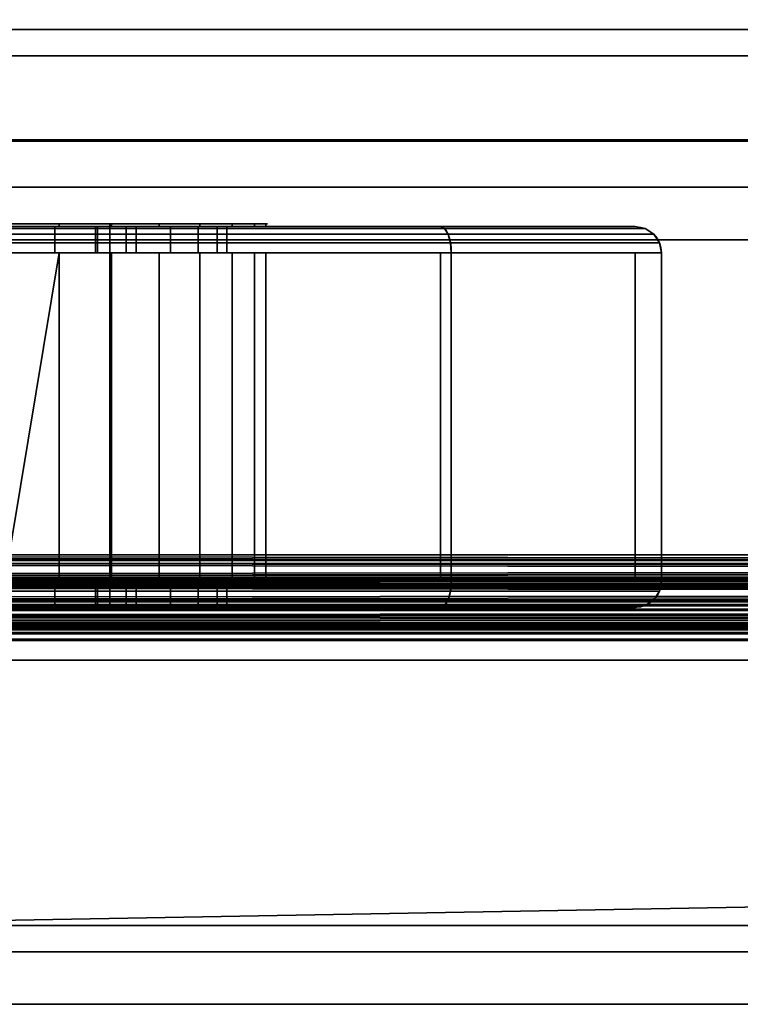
# Model space of a CAD drawing. Header units: millimetres. Extents: x -490 to 6690, y -115 to 132.
# Tile 93 of 256: x -253 to -226, y -39 to -2. Entities that reach past the tile are written whole.
import ezdxf

# ---------------------------------------------------------------- set-up
doc = ezdxf.new("R2010")
doc.units = ezdxf.units.MM
doc.layers.add('151', color=7, linetype='Continuous', true_color=0xffffff)

# ---------------------------------------------------------------- blocks, each defined once
blk = doc.blocks.new('UG_SURFACE_001')
at = {"layer": '151', "color": 252, "linetype": 'Continuous', "lineweight": 35}
for points in [[(490, -6.2, 2202), (490, 113.2, 2202), (-490, 113.2, 2202), (-490, -6.2, 2202)], [(-340, -6.2, 2052), (-340, 113.2, 2052), (340, 113.2, 2052), (340, -6.2, 2052)], [(490, -6.2, 2202), (-490, -6.2, 2202), (-340, -6.2, 2052), (340, -6.2, 2052)]]:
    blk.add_3dface(points, dxfattribs=at)
blk = doc.blocks.new('UG_SURFACE_022')
at = {"layer": '151', "color": 252, "linetype": 'Continuous', "lineweight": 35}
for points in [[(-309, -26, 2017), (309, -26, 2017), (309, 0, 2017), (-309, 0, 2017)], [(-309, -2), (-309, 0, 2), (309, 0, 2), (309, -2)], [(-309, -26), (-309, -2), (309, -2), (309, -26)], [(282, -3, 1990), (-282, -3, 1990), (-281, -3, 1987.5), (281, -3, 1987.5)], [(-282, -3, 88), (282, -3, 88), (281, -3, 90.5), (-281, -3, 90.5)], [(-282, -3, 88), (-282, -36.1, 88), (282, -36.1, 88), (282, -3, 88)], [(282, -3, 1990), (282, -36.1, 1990), (-282, -36.1, 1990), (-282, -3, 1990)], [(-281, -3, 1987.5), (-281, -36.1, 1987.5), (281, -36.1, 1987.5), (281, -3, 1987.5)], [(281, -3, 90.5), (281, -36.1, 90.5), (-281, -36.1, 90.5), (-281, -3, 90.5)], [(-322, -26, 2030), (322, -26, 2030), (309, -26, 2017), (-309, -26, 2017)], [(-309, -26), (309, -26), (-322, -37.1)], [(309, -26), (322, -26), (322, -37.1), (-322, -37.1)], [(322, -39.1, 2030), (322, -26, 2030), (-322, -26, 2030), (-322, -39.1, 2030)], [(282, -36.1, 88), (-282, -36.1, 88), (-281, -36.1, 90.5), (281, -36.1, 90.5)], [(-282, -36.1, 1990), (282, -36.1, 1990), (281, -36.1, 1987.5), (-281, -36.1, 1987.5)], [(-322, -37.1), (322, -37.1), (322, -39.1, 2), (-322, -39.1, 2)], [(322, -39.1, 2), (322, -39.1, 2030), (-322, -39.1, 2030), (-322, -39.1, 2)]]:
    blk.add_3dface(points, dxfattribs=at)
blk = doc.blocks.new('UG_SURFACE_023')
at = {"layer": '151', "color": 252, "linetype": 'Continuous', "lineweight": 35}
for points in [[(-237.414, -9.5, 1153), (-306, -9.5, 1153), (-306, -9.576, 1153.383), (-237.256, -9.576, 1153.383)], [(-237.256, -9.576, 1004.617), (-306, -9.576, 1004.617), (-306, -9.5, 1005), (-237.414, -9.5, 1005)], [(-254, -9.5, 1008), (-237.414, -9.5, 1005), (-306, -9.5, 1005)], [(-256.079, -9.5, 1113.781), (-259.878, -9.5, 1112.09), (-306, -9.5, 1153), (-237.414, -9.5, 1153)], [(-237.256, -9.576, 1153.383), (-306, -9.576, 1153.383), (-306, -9.793, 1153.707), (-237.121, -9.793, 1153.707)], [(-237.121, -9.793, 1004.293), (-306, -9.793, 1004.293), (-306, -9.576, 1004.617), (-237.256, -9.576, 1004.617)], [(-254, -9.4, 1094), (-258.067, -9.4, 1094.864), (-258, -9.4, 1100), (-250, -9.4, 1100)], [(-250, -9.4, 1108), (-258, -9.4, 1108), (-256.079, -9.4, 1113.781), (-251.921, -9.4, 1113.781)], [(-258, -9.4, 1108), (-250, -9.4, 1108), (-250, -24.1, 1108), (-258, -24.1, 1108)], [(-250, -9.4, 1100), (-258, -9.4, 1100), (-258, -24.1, 1100), (-250, -24.1, 1100)], [(-256.079, -9.4, 1113.781), (-256.079, -9.5, 1113.781), (-251.921, -9.5, 1113.781), (-251.921, -9.4, 1113.781)], [(-237.414, -9.5, 1153), (-251.921, -9.5, 1113.781), (-256.079, -9.5, 1113.781)], [(-249.933, -9.4, 1094.864), (-249.933, -9.5, 1094.864), (-254, -9.5, 1094), (-254, -9.4, 1094)], [(-250, -9.4, 1100), (-249.933, -9.4, 1094.864), (-254, -9.4, 1094)], [(-237.414, -9.5, 1005), (-254, -9.5, 1008), (-252.087, -9.5, 1008.381)], [(-250.543, -9.5, 1039.765), (-254, -9.5, 1040.5), (-254, -9.5, 1094), (-249.933, -9.5, 1094.864)], [(-252.087, -10.5, 1008.381), (-252.087, -9.5, 1008.381), (-254, -9.5, 1008), (-254, -10.5, 1008)], [(-254, -10.5, 1040.5), (-254, -9.5, 1040.5), (-250.543, -9.5, 1039.765), (-250.543, -10.5, 1039.765)], [(-252.087, -9.5, 1008.381), (-250.464, -9.5, 1009.465), (-237.414, -9.5, 1005)], [(-250.464, -10.5, 1009.465), (-250.464, -9.5, 1009.465), (-252.087, -9.5, 1008.381), (-252.087, -10.5, 1008.381)], [(-251.921, -9.4, 1113.781), (-251.921, -9.5, 1113.781), (-248.122, -9.5, 1112.09), (-248.122, -9.4, 1112.09)], [(-251.921, -9.4, 1113.781), (-248.122, -9.4, 1112.09), (-250, -9.4, 1108)], [(-248.122, -9.5, 1112.09), (-251.921, -9.5, 1113.781), (-237.414, -9.5, 1153), (-230, -9.5, 1145.586)], [(-247.684, -9.5, 1037.689), (-250.543, -9.5, 1039.765), (-249.933, -9.5, 1094.864)], [(-250.543, -10.5, 1039.765), (-250.543, -9.5, 1039.765), (-247.684, -9.5, 1037.689), (-247.684, -10.5, 1037.689)], [(-237.414, -9.5, 1005), (-250.464, -9.5, 1009.465), (-249.381, -9.5, 1011.087)], [(-249.381, -10.5, 1011.087), (-249.381, -9.5, 1011.087), (-250.464, -9.5, 1009.465), (-250.464, -10.5, 1009.465)], [(-250, -9.4, 1100), (-250, -9.4, 1108), (-244.055, -9.4, 1105.045), (-244.489, -9.4, 1100.91)], [(-250, -9.4, 1108), (-248.122, -9.4, 1112.09), (-245.34, -9.4, 1109), (-244.055, -9.4, 1105.045)], [(-250, -9.4, 1100), (-246.569, -9.4, 1097.309), (-249.933, -9.4, 1094.864)], [(-244.489, -9.4, 1100.91), (-246.569, -9.4, 1097.309), (-250, -9.4, 1100)], [(-250, -9.4, 1108), (-250, -9.4, 1100), (-250, -24.1, 1100), (-250, -24.1, 1108)], [(-246.569, -9.4, 1097.309), (-246.569, -9.5, 1097.309), (-249.933, -9.5, 1094.864), (-249.933, -9.4, 1094.864)], [(-249.933, -9.5, 1094.864), (-230, -9.5, 1012.414), (-245.917, -9.5, 1034.629), (-247.684, -9.5, 1037.689)], [(-230, -9.5, 1012.414), (-249.933, -9.5, 1094.864), (-246.569, -9.5, 1097.309)], [(-230, -9.5, 1012.414), (-237.414, -9.5, 1005), (-249.381, -9.5, 1011.087), (-249, -9.5, 1013)], [(-249, -10.5, 1013), (-249, -9.5, 1013), (-249.381, -9.5, 1011.087), (-249.381, -10.5, 1011.087)], [(-249, -9.5, 1013), (-249, -9.5, 1025.126), (-246.637, -9.5, 1027.753), (-230, -9.5, 1012.414)], [(-249, -10.5, 1013), (-249, -10.5, 1025.126), (-249, -9.5, 1025.126), (-249, -9.5, 1013)], [(-246.637, -10.5, 1027.753), (-246.637, -9.5, 1027.753), (-249, -9.5, 1025.126), (-249, -10.5, 1025.126)], [(-248.122, -9.4, 1112.09), (-248.122, -9.5, 1112.09), (-245.34, -9.5, 1109), (-245.34, -9.4, 1109)], [(-230, -9.5, 1145.586), (-245.34, -9.5, 1109), (-248.122, -9.5, 1112.09)], [(-247.684, -10.5, 1037.689), (-247.684, -9.5, 1037.689), (-245.917, -9.5, 1034.629), (-245.917, -10.5, 1034.629)], [(-230, -9.5, 1012.414), (-246.637, -9.5, 1027.753), (-245.546, -9.5, 1031.115)], [(-245.546, -10.5, 1031.115), (-245.546, -9.5, 1031.115), (-246.637, -9.5, 1027.753), (-246.637, -10.5, 1027.753)], [(-244.489, -9.4, 1100.91), (-244.489, -9.5, 1100.91), (-246.569, -9.5, 1097.309), (-246.569, -9.4, 1097.309)], [(-246.569, -9.5, 1097.309), (-244.489, -9.5, 1100.91), (-230, -9.5, 1012.414)], [(-245.546, -9.5, 1031.115), (-245.917, -9.5, 1034.629), (-230, -9.5, 1012.414)], [(-245.917, -10.5, 1034.629), (-245.917, -9.5, 1034.629), (-245.546, -9.5, 1031.115), (-245.546, -10.5, 1031.115)], [(-245.34, -9.4, 1109), (-245.34, -9.5, 1109), (-244.055, -9.5, 1105.045), (-244.055, -9.4, 1105.045)], [(-244.055, -9.5, 1105.045), (-245.34, -9.5, 1109), (-230, -9.5, 1145.586)], [(-244.055, -9.4, 1105.045), (-244.055, -9.5, 1105.045), (-244.489, -9.5, 1100.91), (-244.489, -9.4, 1100.91)], [(-230, -9.5, 1145.586), (-230, -9.5, 1012.414), (-244.489, -9.5, 1100.91), (-244.055, -9.5, 1105.045)], [(-230, -9.5, 1145.586), (-237.414, -9.5, 1153), (-237.256, -9.576, 1153.383), (-229.617, -9.576, 1145.744)], [(-237.414, -9.5, 1005), (-230, -9.5, 1012.414), (-229.617, -9.576, 1012.256), (-237.256, -9.576, 1004.617)], [(-229.617, -9.576, 1145.744), (-237.256, -9.576, 1153.383), (-237.121, -9.793, 1153.707), (-229.293, -9.793, 1145.879)], [(-237.256, -9.576, 1004.617), (-229.617, -9.576, 1012.256), (-229.293, -9.793, 1012.121), (-237.121, -9.793, 1004.293)], [(-230, -9.5, 1012.414), (-230, -9.5, 1145.586), (-229.617, -9.576, 1145.744), (-229.617, -9.576, 1012.256)], [(-229.617, -9.576, 1012.256), (-229.617, -9.576, 1145.744), (-229.293, -9.793, 1145.879), (-229.293, -9.793, 1012.121)], [(-237.121, -9.793, 1153.707), (-306, -9.793, 1153.707), (-306, -10.117, 1153.924), (-237.032, -10.117, 1153.924)], [(-237.032, -10.117, 1004.076), (-306, -10.117, 1004.076), (-306, -9.793, 1004.293), (-237.121, -9.793, 1004.293)], [(-237.032, -10.117, 1153.924), (-306, -10.117, 1153.924), (-306, -10.5, 1154), (-237, -10.5, 1154)], [(-237, -10.5, 1004), (-306, -10.5, 1004), (-306, -10.117, 1004.076), (-237.032, -10.117, 1004.076)], [(-229.293, -9.793, 1145.879), (-237.121, -9.793, 1153.707), (-237.032, -10.117, 1153.924), (-229.076, -10.117, 1145.968)], [(-237.121, -9.793, 1004.293), (-229.293, -9.793, 1012.121), (-229.076, -10.117, 1012.032), (-237.032, -10.117, 1004.076)], [(-229.076, -10.117, 1145.968), (-237.032, -10.117, 1153.924), (-237, -10.5, 1154), (-229, -10.5, 1146)], [(-237.032, -10.117, 1004.076), (-229.076, -10.117, 1012.032), (-229, -10.5, 1012), (-237, -10.5, 1004)], [(-229.293, -9.793, 1012.121), (-229.293, -9.793, 1145.879), (-229.076, -10.117, 1145.968), (-229.076, -10.117, 1012.032)], [(-229.076, -10.117, 1012.032), (-229.076, -10.117, 1145.968), (-229, -10.5, 1146), (-229, -10.5, 1012)], [(-306, -10.5, 1004), (-237, -10.5, 1004), (-237, -23, 1004), (-306, -23, 1004)], [(-237, -10.5, 1154), (-306, -10.5, 1154), (-306, -23, 1154), (-237, -23, 1154)], [(-306, -10.5, 1005), (-237.414, -10.5, 1005), (-254, -10.5, 1008)], [(-237.414, -10.5, 1153), (-306, -10.5, 1153), (-259.878, -10.5, 1112.09), (-256.079, -10.5, 1113.781)], [(-306, -23, 1005), (-237.414, -23, 1005), (-237.414, -10.5, 1005), (-306, -10.5, 1005)], [(-237.414, -23, 1153), (-306, -23, 1153), (-306, -10.5, 1153), (-237.414, -10.5, 1153)], [(-237.414, -10.5, 1153), (-256.079, -10.5, 1113.781), (-251.921, -10.5, 1113.781)], [(-251.921, -10.5, 1113.781), (-256.079, -10.5, 1113.781), (-254, -23, 1114)], [(-254, -10.5, 1040.5), (-250.543, -10.5, 1039.765), (-249.933, -10.5, 1094.864), (-254, -10.5, 1094)], [(-252.087, -10.5, 1008.381), (-254, -10.5, 1008), (-237.414, -10.5, 1005)], [(-249.933, -10.5, 1094.864), (-249.933, -23, 1094.864), (-254, -23, 1094), (-254, -10.5, 1094)], [(-254, -23, 1114), (-251.921, -23, 1113.781), (-251.921, -10.5, 1113.781)], [(-237.414, -10.5, 1005), (-250.464, -10.5, 1009.465), (-252.087, -10.5, 1008.381)], [(-251.921, -10.5, 1113.781), (-248.122, -10.5, 1112.09), (-230, -10.5, 1145.586), (-237.414, -10.5, 1153)], [(-251.921, -10.5, 1113.781), (-251.921, -23, 1113.781), (-248.122, -23, 1112.09), (-248.122, -10.5, 1112.09)], [(-249.933, -10.5, 1094.864), (-250.543, -10.5, 1039.765), (-247.684, -10.5, 1037.689)], [(-249.381, -10.5, 1011.087), (-250.464, -10.5, 1009.465), (-237.414, -10.5, 1005)], [(-247.684, -10.5, 1037.689), (-245.917, -10.5, 1034.629), (-230, -10.5, 1012.414), (-249.933, -10.5, 1094.864)], [(-246.569, -10.5, 1097.309), (-249.933, -10.5, 1094.864), (-230, -10.5, 1012.414)], [(-246.569, -10.5, 1097.309), (-246.569, -23, 1097.309), (-249.933, -23, 1094.864), (-249.933, -10.5, 1094.864)], [(-249, -10.5, 1013), (-249.381, -10.5, 1011.087), (-237.414, -10.5, 1005), (-230, -10.5, 1012.414)], [(-230, -10.5, 1012.414), (-246.637, -10.5, 1027.753), (-249, -10.5, 1025.126), (-249, -10.5, 1013)], [(-230, -10.5, 1145.586), (-248.122, -10.5, 1112.09), (-245.34, -10.5, 1109)], [(-248.122, -10.5, 1112.09), (-248.122, -23, 1112.09), (-245.34, -23, 1109), (-245.34, -10.5, 1109)], [(-245.546, -10.5, 1031.115), (-246.637, -10.5, 1027.753), (-230, -10.5, 1012.414)], [(-230, -10.5, 1012.414), (-244.489, -10.5, 1100.91), (-246.569, -10.5, 1097.309)], [(-244.489, -10.5, 1100.91), (-244.489, -23, 1100.91), (-246.569, -23, 1097.309), (-246.569, -10.5, 1097.309)], [(-230, -10.5, 1012.414), (-245.917, -10.5, 1034.629), (-245.546, -10.5, 1031.115)], [(-230, -10.5, 1145.586), (-245.34, -10.5, 1109), (-244.055, -10.5, 1105.045)], [(-245.34, -10.5, 1109), (-245.34, -23, 1109), (-244.055, -23, 1105.045), (-244.055, -10.5, 1105.045)], [(-244.055, -10.5, 1105.045), (-244.489, -10.5, 1100.91), (-230, -10.5, 1012.414), (-230, -10.5, 1145.586)], [(-244.055, -10.5, 1105.045), (-244.055, -23, 1105.045), (-244.489, -23, 1100.91), (-244.489, -10.5, 1100.91)], [(-230, -10.5, 1012.414), (-237.414, -10.5, 1005), (-237.414, -23, 1005), (-230, -23, 1012.414)], [(-230, -23, 1145.586), (-237.414, -23, 1153), (-237.414, -10.5, 1153), (-230, -10.5, 1145.586)], [(-229, -23, 1012), (-237, -23, 1004), (-237, -10.5, 1004), (-229, -10.5, 1012)], [(-229, -10.5, 1146), (-237, -10.5, 1154), (-237, -23, 1154), (-229, -23, 1146)], [(-230, -23, 1012.414), (-230, -23, 1145.586), (-230, -10.5, 1145.586), (-230, -10.5, 1012.414)], [(-229, -10.5, 1012), (-229, -10.5, 1146), (-229, -23, 1146), (-229, -23, 1012)], [(-237.032, -23.383, 1004.076), (-306, -23.383, 1004.076), (-306, -23, 1004), (-237, -23, 1004)], [(-237, -23, 1154), (-306, -23, 1154), (-306, -23.383, 1153.924), (-237.032, -23.383, 1153.924)], [(-254, -23, 1008), (-237.414, -23, 1005), (-306, -23, 1005)], [(-306, -23, 1153), (-237.414, -23, 1153), (-254, -23, 1114), (-256.079, -23, 1113.781)], [(-254, -24, 1040.5), (-254, -23, 1040.5), (-250.543, -23, 1039.765), (-250.543, -24, 1039.765)], [(-252.087, -24, 1008.381), (-252.087, -23, 1008.381), (-254, -23, 1008), (-254, -24, 1008)], [(-237.414, -23, 1005), (-254, -23, 1008), (-252.087, -23, 1008.381)], [(-250.543, -23, 1039.765), (-254, -23, 1040.5), (-254, -23, 1094), (-249.933, -23, 1094.864)], [(-251.921, -23, 1113.781), (-254, -23, 1114), (-237.414, -23, 1153)], [(-250.464, -24, 1009.465), (-250.464, -23, 1009.465), (-252.087, -23, 1008.381), (-252.087, -24, 1008.381)], [(-252.087, -23, 1008.381), (-250.464, -23, 1009.465), (-237.414, -23, 1005)], [(-237.414, -23, 1153), (-230, -23, 1145.586), (-248.122, -23, 1112.09), (-251.921, -23, 1113.781)], [(-250.543, -24, 1039.765), (-250.543, -23, 1039.765), (-247.684, -23, 1037.689), (-247.684, -24, 1037.689)], [(-247.684, -23, 1037.689), (-250.543, -23, 1039.765), (-249.933, -23, 1094.864)], [(-249.381, -24, 1011.087), (-249.381, -23, 1011.087), (-250.464, -23, 1009.465), (-250.464, -24, 1009.465)], [(-237.414, -23, 1005), (-250.464, -23, 1009.465), (-249.381, -23, 1011.087)], [(-249.933, -23, 1094.864), (-230, -23, 1012.414), (-245.917, -23, 1034.629), (-247.684, -23, 1037.689)], [(-230, -23, 1012.414), (-249.933, -23, 1094.864), (-246.569, -23, 1097.309)], [(-249, -24, 1013), (-249, -23, 1013), (-249.381, -23, 1011.087), (-249.381, -24, 1011.087)], [(-230, -23, 1012.414), (-237.414, -23, 1005), (-249.381, -23, 1011.087), (-249, -23, 1013)], [(-246.637, -24, 1027.753), (-246.637, -23, 1027.753), (-249, -23, 1025.126), (-249, -24, 1025.126)], [(-249, -23, 1025.126), (-249, -23, 1013), (-249, -24, 1013), (-249, -24, 1025.126)], [(-249, -23, 1013), (-249, -23, 1025.126), (-246.637, -23, 1027.753), (-230, -23, 1012.414)], [(-230, -23, 1145.586), (-245.34, -23, 1109), (-248.122, -23, 1112.09)], [(-247.684, -24, 1037.689), (-247.684, -23, 1037.689), (-245.917, -23, 1034.629), (-245.917, -24, 1034.629)], [(-245.546, -24, 1031.115), (-245.546, -23, 1031.115), (-246.637, -23, 1027.753), (-246.637, -24, 1027.753)], [(-230, -23, 1012.414), (-246.637, -23, 1027.753), (-245.546, -23, 1031.115)], [(-246.569, -23, 1097.309), (-244.489, -23, 1100.91), (-230, -23, 1012.414)], [(-245.917, -24, 1034.629), (-245.917, -23, 1034.629), (-245.546, -23, 1031.115), (-245.546, -24, 1031.115)], [(-245.546, -23, 1031.115), (-245.917, -23, 1034.629), (-230, -23, 1012.414)], [(-244.055, -23, 1105.045), (-245.34, -23, 1109), (-230, -23, 1145.586)], [(-230, -23, 1145.586), (-230, -23, 1012.414), (-244.489, -23, 1100.91), (-244.055, -23, 1105.045)], [(-237, -23, 1004), (-229, -23, 1012), (-229.076, -23.383, 1012.032), (-237.032, -23.383, 1004.076)], [(-229, -23, 1146), (-237, -23, 1154), (-237.032, -23.383, 1153.924), (-229.076, -23.383, 1145.968)], [(-229, -23, 1012), (-229, -23, 1146), (-229.076, -23.383, 1145.968), (-229.076, -23.383, 1012.032)], [(-237.121, -23.707, 1004.293), (-306, -23.707, 1004.293), (-306, -23.383, 1004.076), (-237.032, -23.383, 1004.076)], [(-237.032, -23.383, 1153.924), (-306, -23.383, 1153.924), (-306, -23.707, 1153.707), (-237.121, -23.707, 1153.707)], [(-237.032, -23.383, 1004.076), (-229.076, -23.383, 1012.032), (-229.293, -23.707, 1012.121), (-237.121, -23.707, 1004.293)], [(-229.076, -23.383, 1145.968), (-237.032, -23.383, 1153.924), (-237.121, -23.707, 1153.707), (-229.293, -23.707, 1145.879)], [(-229.076, -23.383, 1012.032), (-229.076, -23.383, 1145.968), (-229.293, -23.707, 1145.879), (-229.293, -23.707, 1012.121)], [(-237.256, -23.924, 1004.617), (-306, -23.924, 1004.617), (-306, -23.707, 1004.293), (-237.121, -23.707, 1004.293)], [(-237.121, -23.707, 1153.707), (-306, -23.707, 1153.707), (-306, -23.924, 1153.383), (-237.256, -23.924, 1153.383)], [(-237.414, -24, 1005), (-306, -24, 1005), (-306, -23.924, 1004.617), (-237.256, -23.924, 1004.617)], [(-237.256, -23.924, 1153.383), (-306, -23.924, 1153.383), (-306, -24, 1153), (-237.414, -24, 1153)], [(-237.256, -23.924, 1004.617), (-229.617, -23.924, 1012.256), (-230, -24, 1012.414), (-237.414, -24, 1005)], [(-229.617, -23.924, 1145.744), (-237.256, -23.924, 1153.383), (-237.414, -24, 1153), (-230, -24, 1145.586)], [(-237.121, -23.707, 1004.293), (-229.293, -23.707, 1012.121), (-229.617, -23.924, 1012.256), (-237.256, -23.924, 1004.617)], [(-229.293, -23.707, 1145.879), (-237.121, -23.707, 1153.707), (-237.256, -23.924, 1153.383), (-229.617, -23.924, 1145.744)], [(-229.617, -23.924, 1012.256), (-229.617, -23.924, 1145.744), (-230, -24, 1145.586), (-230, -24, 1012.414)], [(-229.293, -23.707, 1012.121), (-229.293, -23.707, 1145.879), (-229.617, -23.924, 1145.744), (-229.617, -23.924, 1012.256)], [(-237.414, -24, 1153), (-306, -24, 1153), (-256.079, -24, 1113.781), (-254, -24, 1114)], [(-306, -24, 1005), (-237.414, -24, 1005), (-254, -24, 1008)], [(-250, -24.1, 1100), (-258, -24.1, 1100), (-258.067, -24.1, 1094.864), (-254, -24.1, 1094)], [(-258, -24.1, 1108), (-250, -24.1, 1108), (-251.921, -24.1, 1113.781), (-256.079, -24.1, 1113.781)], [(-254, -24, 1114), (-256.079, -24.1, 1113.781), (-251.921, -24.1, 1113.781)], [(-251.921, -24.1, 1113.781), (-251.921, -24, 1113.781), (-254, -24, 1114)], [(-249.933, -24, 1094.864), (-249.933, -24.1, 1094.864), (-254, -24.1, 1094), (-254, -24, 1094)], [(-254, -24, 1114), (-251.921, -24, 1113.781), (-237.414, -24, 1153)], [(-254, -24, 1040.5), (-250.543, -24, 1039.765), (-249.933, -24, 1094.864), (-254, -24, 1094)], [(-252.087, -24, 1008.381), (-254, -24, 1008), (-237.414, -24, 1005)], [(-254, -24.1, 1094), (-249.933, -24.1, 1094.864), (-250, -24.1, 1100)], [(-237.414, -24, 1005), (-250.464, -24, 1009.465), (-252.087, -24, 1008.381)], [(-251.921, -24, 1113.781), (-251.921, -24.1, 1113.781), (-248.122, -24.1, 1112.09), (-248.122, -24, 1112.09)], [(-251.921, -24, 1113.781), (-248.122, -24, 1112.09), (-230, -24, 1145.586), (-237.414, -24, 1153)], [(-250, -24.1, 1108), (-248.122, -24.1, 1112.09), (-251.921, -24.1, 1113.781)], [(-249.933, -24, 1094.864), (-250.543, -24, 1039.765), (-247.684, -24, 1037.689)], [(-249.381, -24, 1011.087), (-250.464, -24, 1009.465), (-237.414, -24, 1005)], [(-250, -24.1, 1100), (-246.569, -24.1, 1097.309), (-244.489, -24.1, 1100.91)], [(-244.489, -24.1, 1100.91), (-244.055, -24.1, 1105.045), (-250, -24.1, 1108), (-250, -24.1, 1100)], [(-249.933, -24.1, 1094.864), (-246.569, -24.1, 1097.309), (-250, -24.1, 1100)], [(-244.055, -24.1, 1105.045), (-245.34, -24.1, 1109), (-248.122, -24.1, 1112.09), (-250, -24.1, 1108)], [(-246.569, -24, 1097.309), (-246.569, -24.1, 1097.309), (-249.933, -24.1, 1094.864), (-249.933, -24, 1094.864)], [(-247.684, -24, 1037.689), (-245.917, -24, 1034.629), (-230, -24, 1012.414), (-249.933, -24, 1094.864)], [(-246.569, -24, 1097.309), (-249.933, -24, 1094.864), (-230, -24, 1012.414)], [(-249, -24, 1013), (-249.381, -24, 1011.087), (-237.414, -24, 1005), (-230, -24, 1012.414)], [(-230, -24, 1012.414), (-246.637, -24, 1027.753), (-249, -24, 1025.126), (-249, -24, 1013)], [(-248.122, -24, 1112.09), (-248.122, -24.1, 1112.09), (-245.34, -24.1, 1109), (-245.34, -24, 1109)], [(-230, -24, 1145.586), (-248.122, -24, 1112.09), (-245.34, -24, 1109)], [(-245.546, -24, 1031.115), (-246.637, -24, 1027.753), (-230, -24, 1012.414)], [(-244.489, -24, 1100.91), (-244.489, -24.1, 1100.91), (-246.569, -24.1, 1097.309), (-246.569, -24, 1097.309)], [(-230, -24, 1012.414), (-244.489, -24, 1100.91), (-246.569, -24, 1097.309)], [(-230, -24, 1012.414), (-245.917, -24, 1034.629), (-245.546, -24, 1031.115)], [(-245.34, -24, 1109), (-245.34, -24.1, 1109), (-244.055, -24.1, 1105.045), (-244.055, -24, 1105.045)], [(-230, -24, 1145.586), (-245.34, -24, 1109), (-244.055, -24, 1105.045)], [(-244.055, -24, 1105.045), (-244.055, -24.1, 1105.045), (-244.489, -24.1, 1100.91), (-244.489, -24, 1100.91)], [(-244.055, -24, 1105.045), (-244.489, -24, 1100.91), (-230, -24, 1012.414), (-230, -24, 1145.586)]]:
    blk.add_3dface(points, dxfattribs=at)
blk = doc.blocks.new('UG_SURFACE_043')
at = {"layer": '151', "color": 41, "linetype": 'Continuous', "lineweight": 35}
for points in [[(388.25, -25, 2095.25), (388.25, -10, 2095.25), (-388.25, -10, 2095.25), (-388.25, -25, 2095.25)], [(388.25, -10, 2095.25), (318.25, -10, 2025.25), (-318.25, -10, 2025.25), (-388.25, -10, 2095.25)], [(318.25, -10, 2025.25), (318.25, -25, 2025.25), (-318.25, -25, 2025.25), (-318.25, -10, 2025.25)], [(318.25, -25, 2025.25), (388.25, -25, 2095.25), (-388.25, -25, 2095.25), (-318.25, -25, 2025.25)]]:
    blk.add_3dface(points, dxfattribs=at)
blk = doc.blocks.new('UG_SURFACE_044')
at = {"layer": '151', "color": 14, "linetype": 'Continuous', "lineweight": 35}
for points in [[(393.25, -6.25, 2100.25), (388.25, -6.25, 2095.25), (-388.25, -6.25, 2095.25), (-393.25, -6.25, 2100.25)], [(393.25, -22, 2100.25), (393.25, -6.25, 2100.25), (-393.25, -6.25, 2100.25), (-393.25, -22, 2100.25)], [(-388.25, -6.25, 2095.25), (388.25, -6.25, 2095.25), (388.25, -25, 2095.25), (-388.25, -25, 2095.25)], [(-393.25, -22, 2100.25), (-393.102, -22.927, 2100.102), (393.087, -22.912, 2100.087)], [(393.087, -22.912, 2100.087), (393.146, -22.782, 2100.146), (-393.25, -22, 2100.25)], [(393.146, -22.782, 2100.146), (393.25, -22, 2100.25), (-393.25, -22, 2100.25)], [(393.087, -22.912, 2100.087), (-393.102, -22.927, 2100.102), (-393.102, -22.932, 2100.101)], [(392.744, -23.667, 2099.745), (393.087, -22.912, 2100.087), (-393.102, -22.932, 2100.101)], [(-393.102, -22.932, 2100.101), (-392.672, -23.758, 2099.672), (392.666, -23.739, 2099.666)], [(392.666, -23.739, 2099.666), (392.744, -23.667, 2099.745), (-393.102, -22.932, 2100.101)], [(392.666, -23.739, 2099.666), (-392.672, -23.758, 2099.672), (-392.652, -23.797, 2099.652)], [(392.666, -23.739, 2099.666), (-392.652, -23.797, 2099.652), (-391.989, -24.372, 2098.989)], [(-391.989, -24.372, 2098.989), (391.987, -24.37, 2098.987), (392.666, -23.739, 2099.666)], [(391.987, -24.37, 2098.987), (-391.989, -24.372, 2098.989), (-391.689, -24.633, 2098.689)], [(391.726, -24.612, 2098.727), (391.987, -24.37, 2098.987), (-391.689, -24.633, 2098.689)], [(391.726, -24.612, 2098.727), (-391.689, -24.633, 2098.689), (-391.166, -24.766, 2098.166)], [(-391.166, -24.766, 2098.166), (391.165, -24.759, 2098.165), (391.726, -24.612, 2098.727)], [(391.165, -24.759, 2098.165), (-391.166, -24.766, 2098.166), (-390.25, -25, 2097.25)], [(-390.25, -25, 2097.25), (390.25, -25, 2097.25), (391.165, -24.759, 2098.165)], [(388.25, -25, 2095.25), (390.25, -25, 2097.25), (-390.25, -25, 2097.25), (-388.25, -25, 2095.25)]]:
    blk.add_3dface(points, dxfattribs=at)
blk = doc.blocks.new('UG_SURFACE_045')
at = {"layer": '151', "color": 14, "linetype": 'Continuous', "lineweight": 35}
for points in [[(317.3, -10, 2024.3), (317.3, 19, 2024.3), (-317.3, 19, 2024.3), (-317.3, -10, 2024.3)], [(313.25, 16.25, 2020.25), (313.25, -22, 2020.25), (-313.25, -22, 2020.25), (-313.25, 16.25, 2020.25)], [(318.25, -25, 2025.25), (318.25, -10, 2025.25), (-318.25, -10, 2025.25), (-318.25, -25, 2025.25)], [(318.25, -10, 2025.25), (317.3, -10, 2024.3), (-317.3, -10, 2024.3), (-318.25, -10, 2025.25)], [(-313.354, -22.782, 2020.354), (313.25, -22, 2020.25), (313.398, -22.927, 2020.398)], [(-313.354, -22.782, 2020.354), (-313.25, -22, 2020.25), (313.25, -22, 2020.25)], [(313.398, -22.927, 2020.398), (-313.413, -22.912, 2020.413), (-313.354, -22.782, 2020.354)], [(313.398, -22.932, 2020.398), (-313.834, -23.739, 2020.834), (-313.756, -23.667, 2020.756)], [(313.398, -22.932, 2020.398), (313.828, -23.758, 2020.828), (-313.834, -23.739, 2020.834)], [(-313.756, -23.667, 2020.756), (-313.413, -22.912, 2020.413), (313.398, -22.927, 2020.398)], [(-313.756, -23.667, 2020.756), (313.398, -22.927, 2020.398), (313.398, -22.932, 2020.398)], [(313.848, -23.797, 2020.848), (-314.513, -24.37, 2021.513), (-313.834, -23.739, 2020.834)], [(313.848, -23.797, 2020.848), (314.511, -24.372, 2021.511), (-314.513, -24.37, 2021.513)], [(-313.834, -23.739, 2020.834), (313.828, -23.758, 2020.828), (313.848, -23.797, 2020.848)], [(314.811, -24.633, 2021.811), (-315.335, -24.759, 2022.335), (-314.774, -24.612, 2021.774)], [(314.811, -24.633, 2021.811), (315.334, -24.766, 2022.334), (-315.335, -24.759, 2022.335)], [(-314.774, -24.612, 2021.774), (-314.513, -24.37, 2021.513), (314.511, -24.372, 2021.511)], [(-314.774, -24.612, 2021.774), (314.511, -24.372, 2021.511), (314.811, -24.633, 2021.811)], [(316.25, -25, 2023.25), (318.25, -25, 2025.25), (-318.25, -25, 2025.25), (-316.25, -25, 2023.25)], [(-316.25, -25, 2023.25), (-315.335, -24.759, 2022.335), (315.334, -24.766, 2022.334)], [(315.334, -24.766, 2022.334), (316.25, -25, 2023.25), (-316.25, -25, 2023.25)]]:
    blk.add_3dface(points, dxfattribs=at)
blk = doc.blocks.new('UG_SURFACE_046')
at = {"layer": '151', "color": 7, "linetype": 'Continuous', "lineweight": 35}
for points in [[(-313.25, 16, 2020.25), (-313.25, -22, 2020.25), (313.25, -22, 2020.25), (313.25, 16, 2020.25)], [(313, 16, 2020), (313, -22, 2020), (-313, -22, 2020), (-313, 16, 2020)], [(393.5, -22, 2100.5), (393.5, -6.25, 2100.5), (-393.5, -6.25, 2100.5), (-393.5, -22, 2100.5)], [(393.25, -6.25, 2100.25), (-393.25, -6.25, 2100.25), (-393.5, -6.25, 2100.5), (393.5, -6.25, 2100.5)], [(-393.25, -22, 2100.25), (-393.25, -6.25, 2100.25), (393.25, -6.25, 2100.25), (393.25, -22, 2100.25)], [(-393.5, -22, 2100.5), (-393.34, -23.004, 2100.34), (393.324, -22.988, 2100.323)], [(393.324, -22.988, 2100.323), (393.388, -22.848, 2100.388), (-393.5, -22, 2100.5)], [(393.388, -22.848, 2100.388), (393.5, -22, 2100.5), (-393.5, -22, 2100.5)], [(-393.239, -22.259, 2100.239), (-393.25, -22, 2100.25), (393.25, -22, 2100.25)], [(-393.239, -22.259, 2100.239), (393.25, -22, 2100.25), (393.195, -22.571, 2100.195)], [(313.355, -22.785, 2020.355), (-313.25, -22, 2020.25), (-313.261, -22.259, 2020.261)], [(313.355, -22.785, 2020.355), (313.25, -22, 2020.25), (-313.25, -22, 2020.25)], [(-313.112, -22.848, 2020.113), (313, -22, 2020), (313.16, -23.004, 2020.16)], [(-313.112, -22.848, 2020.113), (-313, -22, 2020), (313, -22, 2020)], [(-393.239, -22.259, 2100.239), (393.195, -22.571, 2100.195), (393.029, -23.072, 2100.029)], [(393.029, -23.072, 2100.029), (-393.043, -23.082, 2100.043), (-393.239, -22.259, 2100.239)], [(-313.261, -22.259, 2020.261), (-313.462, -23.104, 2020.462), (313.479, -23.089, 2020.479)], [(-313.261, -22.259, 2020.261), (313.479, -23.089, 2020.479), (313.355, -22.785, 2020.355)], [(313.16, -23.004, 2020.16), (-313.176, -22.988, 2020.176), (-313.112, -22.848, 2020.113)], [(393.324, -22.988, 2100.323), (-393.34, -23.004, 2100.34), (-393.339, -23.01, 2100.339)], [(392.952, -23.805, 2099.952), (393.324, -22.988, 2100.323), (-393.339, -23.01, 2100.339)], [(-393.339, -23.01, 2100.339), (-392.874, -23.905, 2099.874), (392.867, -23.884, 2099.867)], [(392.867, -23.884, 2099.867), (392.952, -23.805, 2099.952), (-393.339, -23.01, 2100.339)], [(-393.043, -23.082, 2100.043), (393.029, -23.072, 2100.029), (392.954, -23.299, 2099.954)], [(392.954, -23.299, 2099.954), (392.46, -24.029, 2099.46), (-393.043, -23.082, 2100.043)], [(-393.035, -23.115, 2100.035), (-393.043, -23.082, 2100.043), (392.46, -24.029, 2099.46)], [(392.46, -24.029, 2099.46), (-392.426, -24.066, 2099.426), (-393.035, -23.115, 2100.035)], [(314.139, -24.104, 2021.139), (-313.465, -23.115, 2020.465), (-314.074, -24.066, 2021.074)], [(313.161, -23.01, 2020.161), (-313.633, -23.884, 2020.633), (-313.548, -23.805, 2020.548)], [(313.161, -23.01, 2020.161), (313.626, -23.905, 2020.626), (-313.633, -23.884, 2020.633)], [(-313.548, -23.805, 2020.548), (-313.176, -22.988, 2020.176), (313.16, -23.004, 2020.16)], [(-313.548, -23.805, 2020.548), (313.16, -23.004, 2020.16), (313.161, -23.01, 2020.161)], [(313.636, -23.473, 2020.637), (-313.462, -23.104, 2020.462), (-313.465, -23.115, 2020.465)], [(-313.465, -23.115, 2020.465), (314.139, -24.104, 2021.139), (313.636, -23.473, 2020.637)], [(313.636, -23.473, 2020.637), (313.479, -23.089, 2020.479), (-313.462, -23.104, 2020.462)], [(392.867, -23.884, 2099.867), (-392.874, -23.905, 2099.874), (-392.852, -23.947, 2099.852)], [(392.867, -23.884, 2099.867), (-392.852, -23.947, 2099.852), (-392.134, -24.569, 2099.134)], [(-392.134, -24.569, 2099.134), (392.132, -24.567, 2099.132), (392.867, -23.884, 2099.867)], [(313.648, -23.947, 2020.648), (-314.368, -24.567, 2021.369), (-313.633, -23.884, 2020.633)], [(313.648, -23.947, 2020.648), (314.366, -24.569, 2021.366), (-314.368, -24.567, 2021.369)], [(-313.633, -23.884, 2020.633), (313.626, -23.905, 2020.626), (313.648, -23.947, 2020.648)], [(-392.378, -24.099, 2099.378), (-392.426, -24.066, 2099.426), (392.46, -24.029, 2099.46)], [(392.46, -24.029, 2099.46), (392.375, -24.093, 2099.375), (-392.378, -24.099, 2099.378)], [(-391.461, -24.745, 2098.461), (-392.378, -24.099, 2099.378), (392.375, -24.093, 2099.375)], [(-391.461, -24.745, 2098.461), (392.375, -24.093, 2099.375), (391.61, -24.674, 2098.61)], [(314.229, -24.217, 2021.23), (-314.133, -24.107, 2021.133), (-315.039, -24.745, 2022.039)], [(-315.039, -24.745, 2022.039), (315.151, -24.771, 2022.151), (314.229, -24.217, 2021.23)], [(-314.074, -24.066, 2021.074), (-314.133, -24.107, 2021.133), (314.139, -24.104, 2021.139)], [(314.229, -24.217, 2021.23), (314.139, -24.104, 2021.139), (-314.133, -24.107, 2021.133)], [(392.132, -24.567, 2099.132), (-392.134, -24.569, 2099.134), (-391.808, -24.852, 2098.809)], [(391.849, -24.829, 2098.85), (392.132, -24.567, 2099.132), (-391.808, -24.852, 2098.809)], [(-391.359, -24.766, 2098.359), (-391.461, -24.745, 2098.461), (391.61, -24.674, 2098.61)], [(391.61, -24.674, 2098.61), (391.355, -24.735, 2098.355), (-391.359, -24.766, 2098.359)], [(-314.651, -24.829, 2021.651), (-314.368, -24.567, 2021.369), (314.366, -24.569, 2021.366)], [(-314.651, -24.829, 2021.651), (314.366, -24.569, 2021.366), (314.692, -24.852, 2021.692)], [(391.849, -24.829, 2098.85), (-391.808, -24.852, 2098.809), (-391.242, -24.997, 2098.242)], [(-390.258, -25, 2097.258), (-391.359, -24.766, 2098.359), (391.355, -24.735, 2098.355)], [(-391.242, -24.997, 2098.242), (391.241, -24.989, 2098.241), (391.849, -24.829, 2098.85)], [(391.241, -24.989, 2098.241), (-391.242, -24.997, 2098.242), (-390.25, -25.25, 2097.25)], [(-390.25, -25, 2097.25), (-390.258, -25, 2097.258), (391.355, -24.735, 2098.355)], [(391.355, -24.735, 2098.355), (390.25, -25, 2097.25), (-390.25, -25, 2097.25)], [(-390.25, -25.25, 2097.25), (390.25, -25.25, 2097.25), (391.241, -24.989, 2098.241)], [(316.25, -25, 2023.25), (-316.25, -25, 2023.25), (-390.25, -25, 2097.25), (390.25, -25, 2097.25)], [(-316.25, -25.25, 2023.25), (-315.259, -24.989, 2022.259), (315.258, -24.997, 2022.258)], [(315.258, -24.997, 2022.258), (316.25, -25.25, 2023.25), (-316.25, -25.25, 2023.25)], [(-316.242, -25, 2023.242), (-316.25, -25, 2023.25), (316.25, -25, 2023.25)], [(315.243, -24.826, 2022.243), (-315.148, -24.768, 2022.148), (-316.242, -25, 2023.242)], [(-316.242, -25, 2023.242), (316.25, -25, 2023.25), (315.243, -24.826, 2022.243)], [(314.692, -24.852, 2021.692), (-315.259, -24.989, 2022.259), (-314.651, -24.829, 2021.651)], [(314.692, -24.852, 2021.692), (315.258, -24.997, 2022.258), (-315.259, -24.989, 2022.259)], [(-315.039, -24.745, 2022.039), (-315.148, -24.768, 2022.148), (315.151, -24.771, 2022.151)], [(315.243, -24.826, 2022.243), (315.151, -24.771, 2022.151), (-315.148, -24.768, 2022.148)], [(316.25, -25.25, 2023.25), (390.25, -25.25, 2097.25), (-390.25, -25.25, 2097.25), (-316.25, -25.25, 2023.25)]]:
    blk.add_3dface(points, dxfattribs=at)
blk = doc.blocks.new('UG_SURFACE_072')
at = {"layer": '151', "color": 254, "linetype": 'Continuous', "lineweight": 35}
for points in [[(323.25, 111.75, 2030.25), (-323.25, 111.75, 2030.25), (-323.25, -10, 2030.25), (323.25, -10, 2030.25)], [(317.5, 21, 2024.5), (317.5, -8, 2024.5), (-317.5, -8, 2024.5), (-317.5, 21, 2024.5)], [(317.5, -8, 2024.5), (319.5, -10, 2026.5), (-319.5, -10, 2026.5), (-317.5, -8, 2024.5)], [(323.25, -10, 2030.25), (-323.25, -10, 2030.25), (-319.5, -10, 2026.5), (319.5, -10, 2026.5)]]:
    blk.add_3dface(points, dxfattribs=at)

msp = doc.modelspace()

# ---------------------------------------------------------------- linework, layer by layer
at = {"layer": '151', "color": 253, "linetype": 'Continuous', "lineweight": -3}
for p, q in [((-309, -2), (309, -2)), ((282, -3, 1990), (-282, -3, 1990)), ((282, -3, 88), (-282, -3, 88)), ((281, -3, 90.5), (-281, -3, 90.5)), ((-281, -3, 1987.5), (281, -3, 1987.5)), ((-490, -6.2, 2202), (490, -6.2, 2202)), ((393.5, -6.25, 2100.5), (-393.5, -6.25, 2100.5)), ((393.25, -6.25, 2100.25), (-393.25, -6.25, 2100.25)), ((393.25, -6.25, 2100.25), (-393.25, -6.25, 2100.25)), ((388.25, -6.25, 2095.25), (-388.25, -6.25, 2095.25)), ((340, -6.2, 2052), (-340, -6.2, 2052)), ((317.5, -8, 2024.5), (-317.5, -8, 2024.5)), ((-237.414, -9.5, 1005), (-306, -9.5, 1005)), ((-306, -9.5, 1153), (-237.414, -9.5, 1153)), ((-250, -9.4, 1100), (-258, -9.4, 1100)), ((-258, -9.4, 1108), (-250, -9.4, 1108)), ((-250, -24.1, 1108), (-250, -9.4, 1108)), ((-250, -24.1, 1100), (-250, -9.4, 1100)), ((-250, -9.4, 1108), (-250, -9.4, 1100)), ((-249, -9.5, 1013), (-249, -9.5, 1025.126)), ((-249, -10.5, 1013), (-249, -9.5, 1013)), ((-249, -10.5, 1025.126), (-249, -9.5, 1025.126)), ((-230, -9.5, 1012.414), (-237.414, -9.5, 1005)), ((-237.414, -9.5, 1153), (-230, -9.5, 1145.586)), ((-230, -9.5, 1145.586), (-230, -9.5, 1012.414)), ((388.25, -10, 2095.25), (-388.25, -10, 2095.25)), ((323.25, -10, 2030.25), (-323.25, -10, 2030.25)), ((319.5, -10, 2026.5), (-319.5, -10, 2026.5)), ((318.25, -10, 2025.25), (-318.25, -10, 2025.25)), ((318.25, -10, 2025.25), (-318.25, -10, 2025.25)), ((317.3, -10, 2024.3), (-317.3, -10, 2024.3)), ((-306, -10.5, 1004), (-237, -10.5, 1004)), ((-237.414, -10.5, 1005), (-306, -10.5, 1005)), ((-237.414, -10.5, 1153), (-306, -10.5, 1153)), ((-237, -10.5, 1154), (-306, -10.5, 1154)), ((-249, -10.5, 1013), (-249, -10.5, 1025.126)), ((-237.414, -10.5, 1005), (-237.414, -23, 1005)), ((-230, -10.5, 1145.586), (-237.414, -10.5, 1153)), ((-237.414, -23, 1153), (-237.414, -10.5, 1153)), ((-237.414, -10.5, 1005), (-230, -10.5, 1012.414)), ((-237, -10.5, 1004), (-237, -23, 1004)), ((-229, -10.5, 1146), (-237, -10.5, 1154)), ((-237, -23, 1154), (-237, -10.5, 1154)), ((-237, -10.5, 1004), (-229, -10.5, 1012)), ((-230, -23, 1012.414), (-230, -10.5, 1012.414)), ((-230, -10.5, 1145.586), (-230, -23, 1145.586)), ((-230, -10.5, 1012.414), (-230, -10.5, 1145.586)), ((-229, -10.5, 1012), (-229, -10.5, 1146)), ((-229, -23, 1012), (-229, -10.5, 1012)), ((-229, -10.5, 1146), (-229, -23, 1146)), ((393.5, -22, 2100.5), (-393.5, -22, 2100.5)), ((393.25, -22, 2100.25), (-393.25, -22, 2100.25)), ((313.25, -22, 2020.25), (-313.25, -22, 2020.25)), ((313.25, -22, 2020.25), (-313.25, -22, 2020.25)), ((313, -22, 2020), (-313, -22, 2020)), ((-237.414, -23, 1153), (-306, -23, 1153)), ((-237.414, -23, 1005), (-306, -23, 1005)), ((-306, -23, 1154), (-237, -23, 1154)), ((-237, -23, 1004), (-306, -23, 1004)), ((-249, -24, 1013), (-249, -23, 1013)), ((-249, -24, 1025.126), (-249, -23, 1025.126)), ((-249, -23, 1025.126), (-249, -23, 1013)), ((-230, -23, 1145.586), (-237.414, -23, 1153)), ((-237.414, -23, 1005), (-230, -23, 1012.414)), ((-229, -23, 1012), (-237, -23, 1004)), ((-237, -23, 1154), (-229, -23, 1146)), ((-230, -23, 1012.414), (-230, -23, 1145.586)), ((-229, -23, 1146), (-229, -23, 1012)), ((-306, -24, 1005), (-237.414, -24, 1005)), ((-237.414, -24, 1153), (-306, -24, 1153)), ((-250, -24.1, 1100), (-258, -24.1, 1100)), ((-258, -24.1, 1108), (-250, -24.1, 1108)), ((-250, -24.1, 1108), (-250, -24.1, 1100)), ((-249, -24, 1025.126), (-249, -24, 1013)), ((-230, -24, 1145.586), (-237.414, -24, 1153)), ((-237.414, -24, 1005), (-230, -24, 1012.414)), ((-230, -24, 1012.414), (-230, -24, 1145.586)), ((390.25, -25, 2097.25), (-390.25, -25, 2097.25)), ((390.25, -25, 2097.25), (-390.25, -25, 2097.25)), ((388.25, -25, 2095.25), (-388.25, -25, 2095.25)), ((388.25, -25, 2095.25), (-388.25, -25, 2095.25)), ((318.25, -25, 2025.25), (-318.25, -25, 2025.25)), ((318.25, -25, 2025.25), (-318.25, -25, 2025.25)), ((316.25, -25, 2023.25), (-316.25, -25, 2023.25)), ((390.25, -25.25, 2097.25), (-390.25, -25.25, 2097.25)), ((316.25, -25.25, 2023.25), (-316.25, -25.25, 2023.25)), ((-322, -26, 2030), (322, -26, 2030)), ((-309, -26, 2017), (309, -26, 2017)), ((282, -36.1, 88), (-282, -36.1, 88)), ((282, -36.1, 1990), (-282, -36.1, 1990)), ((-281, -36.1, 90.5), (281, -36.1, 90.5)), ((281, -36.1, 1987.5), (-281, -36.1, 1987.5)), ((-322, -37.1), (322, -37.1)), ((322, -39.1, 2030), (-322, -39.1, 2030)), ((322, -39.1, 2), (-322, -39.1, 2))]:
    msp.add_line(p, q, dxfattribs=at)
at = {"layer": '151', "color": 253, "linetype": 'Continuous', "lineweight": -3, "extrusion": (0, -1, 0)}
for centre in [(-254, 1104, 9.4), (-254, 1104, 24.1)]:
    msp.add_circle(centre, 10, dxfattribs=at)
at = {"layer": '151', "color": 253, "linetype": 'Continuous', "lineweight": -3, "extrusion": (0, 1, 0)}
for centre in [(254, 1104, -9.5), (254, 1104, -10.5)]:
    msp.add_circle(centre, 10, dxfattribs=at)
at = {"layer": '151', "color": 253, "linetype": 'Continuous', "lineweight": -3, "extrusion": (0, -1, 6.93889e-16)}
for centre in [(-254, 1104, 23), (-254, 1104, 24)]:
    msp.add_circle(centre, 10, dxfattribs=at)
at = {"layer": '151', "color": 253, "linetype": 'Continuous', "lineweight": -3, "extrusion": (0, -1, 0)}
for centre, radius, start, end in [((-254, 1032, 9.5), 8.5, 306.0319, 233.9681), ((-254, 1013, 9.5), 5, 180, 0), ((-254, 1032, 10.5), 8.5, 306.0319, 233.9681), ((-254, 1013, 10.5), 5, 180, 0)]:
    msp.add_arc(centre, radius, start, end, dxfattribs=at)
at = {"layer": '151', "color": 253, "linetype": 'Continuous', "lineweight": -3, "extrusion": (0, 1, -4.0817e-16)}
for centre, radius, start, end in [((254, 1032, -23), 8.5, 306.0319, 233.9681), ((254, 1013, -23), 5, 180, 0), ((254, 1032, -24), 8.5, 306.0319, 233.9681), ((254, 1013, -24), 5, 180, 0)]:
    msp.add_arc(centre, radius, start, end, dxfattribs=at)
at = {"layer": '151', "color": 253, "linetype": 'Continuous', "lineweight": -3, "extrusion": (-0.92388, -1.04003e-16, -0.382683)}
msp.add_ellipse((-237.414, -10.5, 1005), major_axis=(0.414, 0, -1), ratio=0.92388, start_param=4.712389, end_param=6.283185, dxfattribs=at)
at = {"layer": '151', "color": 253, "linetype": 'Continuous', "lineweight": -3, "extrusion": (0.92388, -2.16858e-16, -0.382683)}
for centre, start_param, end_param in [((-237.414, -10.5, 1153), 4.712389, 6.283185), ((-237.414, -23, 1153), 0, 1.570796)]:
    msp.add_ellipse(centre, major_axis=(0.414, 0, 1), ratio=0.92388, start_param=start_param, end_param=end_param, dxfattribs=at)
at = {"layer": '151', "color": 253, "linetype": 'Continuous', "lineweight": -3, "extrusion": (0.382683, -2.51086e-16, -0.92388)}
msp.add_ellipse((-230, -10.5, 1145.586), major_axis=(1, 0, 0.414), ratio=0.92388, start_param=4.712389, end_param=6.283185, dxfattribs=at)
at = {"layer": '151', "color": 253, "linetype": 'Continuous', "lineweight": -3, "extrusion": (-0.382683, -2.51086e-16, -0.92388)}
msp.add_ellipse((-230, -10.5, 1012.414), major_axis=(1, 0, -0.414), ratio=0.92388, start_param=4.712389, end_param=6.283185, dxfattribs=at)
at = {"layer": '151', "color": 253, "linetype": 'Continuous', "lineweight": -3, "extrusion": (-0.92388, -2.16858e-16, -0.382683)}
msp.add_ellipse((-237.414, -23, 1005), major_axis=(-0.414, 0, 1), ratio=0.92388, start_param=3.141593, end_param=4.712389, dxfattribs=at)
at = {"layer": '151', "color": 253, "linetype": 'Continuous', "lineweight": -3, "extrusion": (-0.382683, -5.23541e-16, -0.92388)}
msp.add_ellipse((-230, -23, 1012.414), major_axis=(-1, 0, 0.414), ratio=0.92388, start_param=3.141593, end_param=4.712389, dxfattribs=at)
at = {"layer": '151', "color": 253, "linetype": 'Continuous', "lineweight": -3, "extrusion": (0.382683, -5.23541e-16, -0.92388)}
msp.add_ellipse((-230, -23, 1145.586), major_axis=(-1, 0, -0.414), ratio=0.92388, start_param=3.141593, end_param=4.712389, dxfattribs=at)
at = {"layer": '151', "color": 253, "linetype": 'Continuous', "lineweight": -3}
for points in [[(393.25, -22, 2100.25), (131.083, -22, 2100.25), (-131.083, -22, 2100.25), (-393.25, -22, 2100.25)], [(316.25, -25, 2023.25), (105.417, -25, 2023.25), (-105.417, -25, 2023.25), (-316.25, -25, 2023.25)]]:
    msp.add_open_spline(points, degree=3, dxfattribs=at)

# ---------------------------------------------------------------- block references
for name in ['UG_SURFACE_001', 'UG_SURFACE_072', 'UG_SURFACE_045', 'UG_SURFACE_046', 'UG_SURFACE_022', 'UG_SURFACE_023', 'UG_SURFACE_044', 'UG_SURFACE_043']:
    msp.add_blockref(name, (0, 0), dxfattribs=at)

doc.saveas('drawing.dxf')
